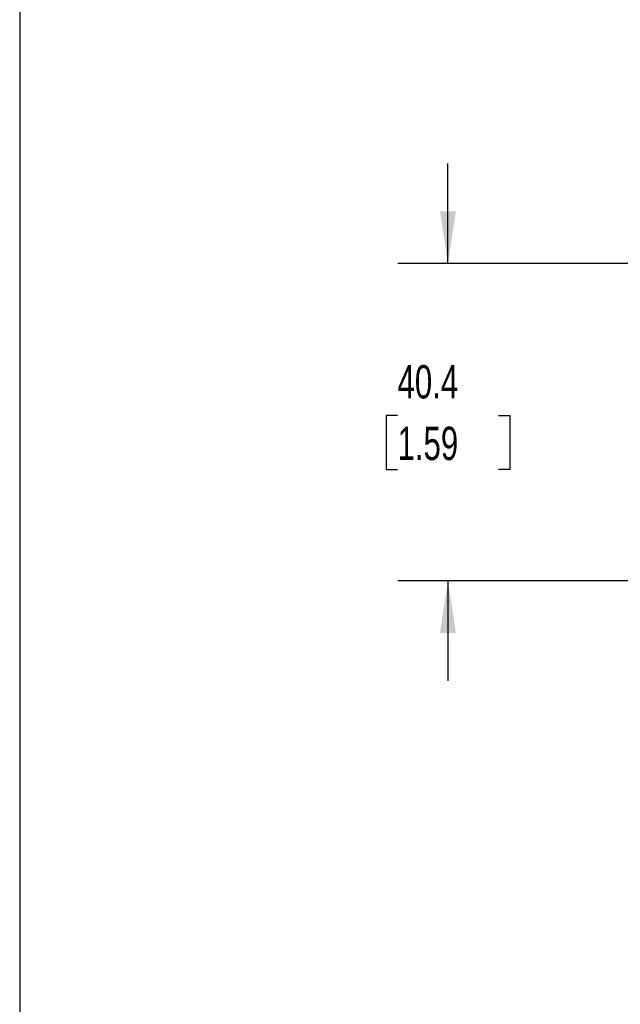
# Model space of a CAD drawing. Header units: millimetres. Extents: x 13 to 546, y 13 to 419.
# Tile 3 of 20: x 13 to 89, y 216 to 341. Entities that reach past the tile are written whole.
import ezdxf

# ---------------------------------------------------------------- set-up
doc = ezdxf.new("R2010")
doc.units = ezdxf.units.MM
doc.header["$LTSCALE"] = 2
doc.linetypes.add('SLD-Solid', pattern=[0])
doc.layers.add('DIMENSIONS', color=140, linetype='SLD-Solid', lineweight=25)
doc.layers.add('TEXT', color=140, linetype='SLD-Solid', lineweight=25)
doc.styles.add('SLDTEXTSTYLE0', font='TXT', dxfattribs={"width": 0.7})
doc.dimstyles.new('SLDDIMSTYLE3', dxfattribs={"dimtxt": 4.316016, "dimasz": 6.604, "dimexe": 0, "dimexo": 0.0625, "dimgap": 1.079004, "dimtad": 0, "dimtih": 1, "dimtoh": 1, "dimdec": 1, "dimrnd": 1e-09, "dimzin": 12, "dimdsep": 46, "dimtxsty": 'SLDTEXTSTYLE0', "dimsah": 1, "dimcen": 0.09, "dimadec": 0, "dimazin": 3, "dimtfac": 1, "dimtdec": 1, "dimtmove": 0, "dimatfit": 0, "dimfxl": 0, "dimfrac": 2, "dimtolj": 1, "dimtzin": 12, "dimarcsym": 0})

# ---------------------------------------------------------------- blocks, each defined once
blk = doc.blocks.new('_D_2')
at = {"layer": 'DIMENSIONS'}
for p, q in [((67.11, 310.05), (67.11, 322.75)), ((103.24, 310.05), (60.76, 310.05)), ((60.7, 290.7), (59.25, 290.7)), ((59.25, 290.7), (59.25, 283.84)), ((73.52, 290.7), (74.97, 290.7)), ((74.97, 290.7), (74.97, 283.84)), ((59.25, 283.84), (60.7, 283.84)), ((74.97, 283.84), (73.52, 283.84)), ((107.45, 269.69), (60.76, 269.69)), ((67.11, 269.69), (67.11, 256.99))]:
    blk.add_line(p, q, dxfattribs=at)
for points in [[(67.11, 310.05), (68.12, 316.65), (66.09, 316.65)], [(67.11, 269.69), (66.09, 263.09), (68.12, 263.09)]]:
    blk.add_solid(points, dxfattribs=at)
at = {"layer": 'DIMENSIONS', "char_height": 4.233, "attachment_point": 1, "style": 'SLDTEXTSTYLE0'}
for s, insert in [('40.4', (60.7, 297.12)), ('1.59', (60.7, 289.29))]:
    blk.add_mtext(s, dxfattribs=dict(at, insert=insert))

msp = doc.modelspace()

# ---------------------------------------------------------------- linework, layer by layer
at = {"layer": 'TEXT'}
msp.add_line((12.7, 419.1), (12.7, 12.7), dxfattribs=at)

# ---------------------------------------------------------------- dimensions: what is measured, and where the dimension line sits
at = {"layer": 'DIMENSIONS'}
dim = msp.add_linear_dim(base=(67.11, 269.69), p1=(105.78, 310.05), p2=(109.99, 269.69), angle=90, dimstyle='SLDDIMSTYLE3', dxfattribs=at)
dim.commit()
dim.dimension.update_dxf_attribs({"geometry": '_D_2', "text_midpoint": (67.11, 290.7), "dimtype": 160})

doc.saveas('drawing.dxf')
